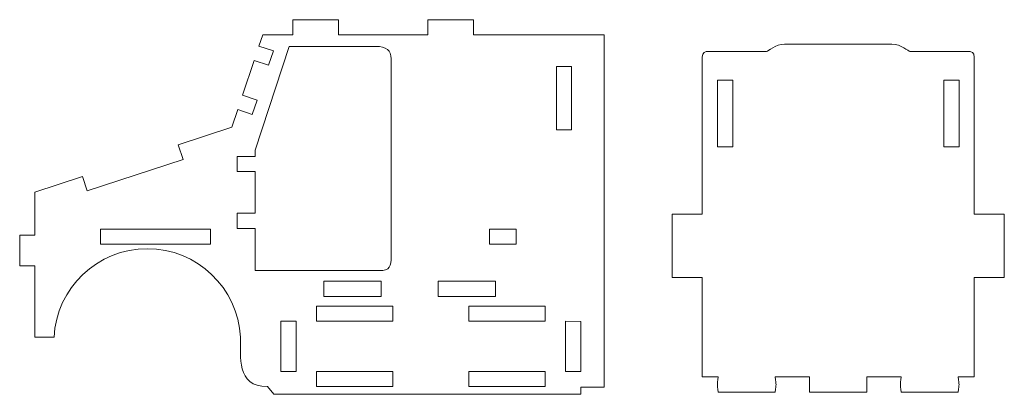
# Model space of a CAD drawing. Header units: millimetres. Extents: x -1094 to 1155, y -1556 to 1707.
# Tile 2 of 149: x -1094 to -706, y -1151 to -1004. Entities that reach past the tile are written whole.
import ezdxf

# ---------------------------------------------------------------- set-up
doc = ezdxf.new("R2010")
doc.units = ezdxf.units.MM
doc.header["$MEASUREMENT"] = 0
doc.layers.add('Layer 1', color=7, linetype='Continuous')

msp = doc.modelspace()

# ---------------------------------------------------------------- linework, layer by layer
at = {"layer": 'Layer 1', "color": 250, "lineweight": 9}
for points, knots in [([(-872.7739, -1010.0318), (-872.7739, -1010.0318), (-863.7039, -1010.0318), (-863.7039, -1010.0318), (-863.7039, -1010.0318), (-863.7039, -1010.0318), (-863.7039, -1148.3818), (-863.7039, -1148.3818), (-863.7039, -1148.3818), (-863.7039, -1148.3818), (-872.8439, -1148.3818), (-872.8439, -1148.3818), (-872.8439, -1148.3818), (-872.8439, -1148.3818), (-872.8439, -1151.1918), (-872.8439, -1151.1918), (-872.8439, -1151.1918), (-872.8439, -1151.1918), (-993.7039, -1151.1918), (-993.7039, -1151.1918), (-993.7039, -1151.1918), (-993.7039, -1151.1918), (-996.1039, -1148.1918), (-996.1039, -1148.1918), (-996.1039, -1148.1918), (-1008.8339, -1148.1918), (-1006.4939, -1136.1818), (-1006.7439, -1128.7718), (-1006.7439, -1128.7718), (-1007.7739, -1109.4018), (-1023.8139, -1094.0018), (-1043.4439, -1094.0018), (-1043.4439, -1094.0018), (-1063.0739, -1094.0018), (-1079.1239, -1109.4118), (-1080.1439, -1128.7918), (-1080.1439, -1128.7918), (-1080.1439, -1128.7918), (-1087.7339, -1128.7918), (-1087.7339, -1128.7918), (-1087.7339, -1128.7918), (-1087.7339, -1128.7918), (-1087.7139, -1100.7118), (-1087.7139, -1100.7118), (-1087.7139, -1100.7118), (-1087.7139, -1100.7118), (-1093.6439, -1100.7118), (-1093.6439, -1100.7118), (-1093.6439, -1100.7118), (-1093.6439, -1100.7118), (-1093.6439, -1088.7118), (-1093.6439, -1088.7118), (-1093.6439, -1088.7118), (-1093.6439, -1088.7118), (-1087.7339, -1088.7118), (-1087.7339, -1088.7118), (-1087.7339, -1088.7118), (-1087.7339, -1088.7118), (-1087.7439, -1071.8318), (-1087.7439, -1071.8318), (-1087.7439, -1071.8318), (-1087.7439, -1071.8318), (-1068.9439, -1065.6418), (-1068.9439, -1065.6418), (-1068.9439, -1065.6418), (-1068.9439, -1065.6418), (-1067.0339, -1071.3218), (-1067.0339, -1071.3218), (-1067.0339, -1071.3218), (-1067.0339, -1071.3218), (-1029.3539, -1058.9118), (-1029.3539, -1058.9118), (-1029.3539, -1058.9118), (-1029.3539, -1058.9118), (-1031.2539, -1053.2318), (-1031.2539, -1053.2318), (-1031.2539, -1053.2318), (-1031.2539, -1053.2318), (-1010.1439, -1046.2818), (-1010.1439, -1046.2818), (-1010.1439, -1046.2818), (-1010.1439, -1046.2818), (-1007.8439, -1039.3718), (-1007.8439, -1039.3718), (-1007.8439, -1039.3718), (-1007.8439, -1039.3718), (-1002.1539, -1041.2818), (-1002.1539, -1041.2818), (-1002.1539, -1041.2818), (-1002.1539, -1041.2818), (-1000.2539, -1035.5918), (-1000.2539, -1035.5918), (-1000.2539, -1035.5918), (-1000.2539, -1035.5918), (-1005.9439, -1033.6818), (-1005.9439, -1033.6818), (-1005.9439, -1033.6818), (-1005.9439, -1033.6818), (-1001.3939, -1020.0618), (-1001.3939, -1020.0618), (-1001.3939, -1020.0618), (-1001.3939, -1020.0618), (-995.7039, -1021.9518), (-995.7039, -1021.9518), (-995.7039, -1021.9518), (-995.7039, -1021.9518), (-993.8039, -1016.2618), (-993.8039, -1016.2618), (-993.8039, -1016.2618), (-993.8039, -1016.2618), (-999.4939, -1014.3718), (-999.4939, -1014.3718), (-999.4939, -1014.3718), (-999.4939, -1014.3718), (-998.0439, -1010.0318), (-998.0439, -1010.0318), (-998.0439, -1010.0318), (-998.0439, -1010.0318), (-986.1639, -1010.0318), (-986.1639, -1010.0318), (-986.1639, -1010.0318), (-986.1639, -1010.0318), (-986.1639, -1004.0418), (-986.1639, -1004.0418), (-986.1639, -1004.0418), (-986.1639, -1004.0418), (-968.1639, -1004.0418), (-968.1639, -1004.0418), (-968.1639, -1004.0418), (-968.1639, -1004.0418), (-968.1639, -1010.0318), (-968.1639, -1010.0318), (-968.1639, -1010.0318), (-968.1639, -1010.0318), (-933.0539, -1010.0318), (-933.0539, -1010.0318), (-933.0539, -1010.0318), (-933.0539, -1010.0318), (-933.0539, -1004.0418), (-933.0539, -1004.0418), (-933.0539, -1004.0418), (-933.0539, -1004.0418), (-915.0539, -1004.0418), (-915.0539, -1004.0418), (-915.0539, -1004.0418), (-915.0539, -1004.0418), (-915.0539, -1010.0318), (-915.0539, -1010.0318), (-915.0539, -1010.0318), (-915.0539, -1010.0318), (-872.7739, -1010.0318), (-872.7739, -1010.0318)], [0, 0, 0, 0, 0.02564103, 0.02564103, 0.02564103, 0.02564103, 0.05128205, 0.05128205, 0.05128205, 0.05128205, 0.07692308, 0.07692308, 0.07692308, 0.07692308, 0.1025641, 0.1025641, 0.1025641, 0.1025641, 0.12820513, 0.12820513, 0.12820513, 0.12820513, 0.15384615, 0.15384615, 0.15384615, 0.15384615, 0.17948718, 0.17948718, 0.17948718, 0.17948718, 0.20512821, 0.20512821, 0.20512821, 0.20512821, 0.23076923, 0.23076923, 0.23076923, 0.23076923, 0.25641026, 0.25641026, 0.25641026, 0.25641026, 0.28205128, 0.28205128, 0.28205128, 0.28205128, 0.30769231, 0.30769231, 0.30769231, 0.30769231, 0.33333333, 0.33333333, 0.33333333, 0.33333333, 0.35897436, 0.35897436, 0.35897436, 0.35897436, 0.38461538, 0.38461538, 0.38461538, 0.38461538, 0.41025641, 0.41025641, 0.41025641, 0.41025641, 0.43589744, 0.43589744, 0.43589744, 0.43589744, 0.46153846, 0.46153846, 0.46153846, 0.46153846, 0.48717949, 0.48717949, 0.48717949, 0.48717949, 0.51282051, 0.51282051, 0.51282051, 0.51282051, 0.53846154, 0.53846154, 0.53846154, 0.53846154, 0.56410256, 0.56410256, 0.56410256, 0.56410256, 0.58974359, 0.58974359, 0.58974359, 0.58974359, 0.61538462, 0.61538462, 0.61538462, 0.61538462, 0.64102564, 0.64102564, 0.64102564, 0.64102564, 0.66666667, 0.66666667, 0.66666667, 0.66666667, 0.69230769, 0.69230769, 0.69230769, 0.69230769, 0.71794872, 0.71794872, 0.71794872, 0.71794872, 0.74358974, 0.74358974, 0.74358974, 0.74358974, 0.76923077, 0.76923077, 0.76923077, 0.76923077, 0.79487179, 0.79487179, 0.79487179, 0.79487179, 0.82051282, 0.82051282, 0.82051282, 0.82051282, 0.84615385, 0.84615385, 0.84615385, 0.84615385, 0.87179487, 0.87179487, 0.87179487, 0.87179487, 0.8974359, 0.8974359, 0.8974359, 0.8974359, 0.92307692, 0.92307692, 0.92307692, 0.92307692, 0.94871795, 0.94871795, 0.94871795, 0.94871795, 1, 1, 1, 1]), ([(-1001.0239, -1086.0818), (-1001.0239, -1086.0818), (-1008.0839, -1086.0818), (-1008.0839, -1086.0818), (-1008.0839, -1086.0818), (-1008.0839, -1086.0818), (-1008.0839, -1080.0818), (-1008.0839, -1080.0818), (-1008.0839, -1080.0818), (-1008.0839, -1080.0818), (-1001.0239, -1080.0818), (-1001.0239, -1080.0818), (-1001.0239, -1080.0818), (-1001.0239, -1080.0818), (-1001.0239, -1063.7118), (-1001.0239, -1063.7118), (-1001.0239, -1063.7118), (-1001.0239, -1063.7118), (-1008.0839, -1063.7218), (-1008.0839, -1063.7218), (-1008.0839, -1063.7218), (-1008.0839, -1063.7218), (-1008.0839, -1057.7218), (-1008.0839, -1057.7218), (-1008.0839, -1057.7218), (-1008.0839, -1057.7218), (-1001.0239, -1057.7218), (-1001.0239, -1057.7218), (-1001.0239, -1057.7218), (-1001.0239, -1057.7218), (-1001.0239, -1055.2818), (-1001.0239, -1055.2818), (-1001.0239, -1055.2818), (-1001.0239, -1055.2818), (-987.6039, -1014.5218), (-987.6039, -1014.5218), (-987.6039, -1014.5218), (-975.3939, -1014.5218), (-965.7239, -1014.5218), (-953.5139, -1014.5218), (-953.5139, -1014.5218), (-949.4939, -1014.5218), (-947.4839, -1015.9918), (-947.4839, -1019.3518), (-947.4839, -1019.3518), (-947.4939, -1047.2518), (-947.5039, -1068.9918), (-947.5039, -1096.8818), (-947.5039, -1096.8818), (-947.5039, -1101.0618), (-947.9839, -1102.6118), (-952.1839, -1102.6118), (-952.1839, -1102.6118), (-952.1839, -1102.6118), (-1001.0239, -1102.6118), (-1001.0239, -1102.6118), (-1001.0239, -1102.6118), (-1001.0239, -1102.6118), (-1001.0239, -1086.0818), (-1001.0239, -1086.0818)], [0, 0, 0, 0, 0.0625, 0.0625, 0.0625, 0.0625, 0.125, 0.125, 0.125, 0.125, 0.1875, 0.1875, 0.1875, 0.1875, 0.25, 0.25, 0.25, 0.25, 0.3125, 0.3125, 0.3125, 0.3125, 0.375, 0.375, 0.375, 0.375, 0.4375, 0.4375, 0.4375, 0.4375, 0.5, 0.5, 0.5, 0.5, 0.5625, 0.5625, 0.5625, 0.5625, 0.625, 0.625, 0.625, 0.625, 0.6875, 0.6875, 0.6875, 0.6875, 0.75, 0.75, 0.75, 0.75, 0.8125, 0.8125, 0.8125, 0.8125, 0.875, 0.875, 0.875, 0.875, 1, 1, 1, 1]), ([(-818.8539, -1150.3418), (-819.2039, -1146.6218), (-819.2039, -1148.1418), (-818.8539, -1144.3418), (-818.8539, -1144.3418), (-818.8539, -1144.3418), (-825.0739, -1144.3418), (-825.0739, -1144.3418), (-825.0739, -1144.3418), (-825.0739, -1144.3418), (-825.0739, -1105.3518), (-825.0739, -1105.3518), (-825.0739, -1105.3518), (-825.0739, -1105.3518), (-836.9339, -1105.3518), (-836.9339, -1105.3518), (-836.9339, -1105.3518), (-836.9339, -1105.3518), (-836.9339, -1080.4718), (-836.9339, -1080.4718), (-836.9339, -1080.4718), (-836.9339, -1080.4718), (-825.0739, -1080.4718), (-825.0739, -1080.4718), (-825.0739, -1080.4718), (-825.0739, -1080.4718), (-825.0739, -1018.7718), (-825.0739, -1018.7718), (-825.0739, -1018.7718), (-825.0739, -1016.9018), (-824.1039, -1016.4618), (-822.3139, -1016.4618), (-822.3139, -1016.4618), (-816.7839, -1016.4618), (-805.6839, -1016.4618), (-799.7939, -1016.4618), (-799.7939, -1016.4618), (-799.1239, -1016.4618), (-796.3739, -1013.6118), (-792.6839, -1013.6118), (-792.6839, -1013.6118), (-778.6239, -1013.6118), (-764.5739, -1013.6118), (-750.5139, -1013.6118), (-750.5139, -1013.6118), (-746.8239, -1013.6118), (-744.0739, -1016.4618), (-743.4139, -1016.4618), (-743.4139, -1016.4618), (-737.5139, -1016.4618), (-726.4239, -1016.4618), (-720.8939, -1016.4618), (-720.8939, -1016.4618), (-719.0939, -1016.4618), (-718.1239, -1016.9018), (-718.1239, -1018.7718), (-718.1239, -1018.7718), (-718.1239, -1018.7718), (-718.1239, -1080.4718), (-718.1239, -1080.4718), (-718.1239, -1080.4718), (-714.1739, -1080.4718), (-710.2239, -1080.4718), (-706.2639, -1080.4718), (-706.2639, -1080.4718), (-706.2639, -1080.4718), (-706.2639, -1105.3518), (-706.2639, -1105.3518), (-706.2639, -1105.3518), (-706.2639, -1105.3518), (-718.1239, -1105.3518), (-718.1239, -1105.3518), (-718.1239, -1105.3518), (-718.1239, -1105.3518), (-718.1239, -1144.3418), (-718.1239, -1144.3418), (-718.1239, -1144.3418), (-718.1239, -1144.3418), (-724.3539, -1144.3418), (-724.3539, -1144.3418), (-724.3539, -1144.3418), (-723.9939, -1148.1418), (-723.9939, -1146.6218), (-724.3539, -1150.3418), (-724.3539, -1150.3418), (-724.3539, -1150.3418), (-746.8539, -1150.3418), (-746.8539, -1150.3418), (-746.8539, -1150.3418), (-747.2039, -1146.6218), (-747.2039, -1148.1418), (-746.8539, -1144.3418), (-746.8539, -1144.3418), (-746.8539, -1144.3418), (-760.3539, -1144.3418), (-760.3539, -1144.3418), (-760.3539, -1144.3418), (-760.3539, -1144.3418), (-760.3539, -1150.3418), (-760.3539, -1150.3418), (-760.3539, -1150.3418), (-760.3539, -1150.3418), (-782.8539, -1150.3418), (-782.8539, -1150.3418), (-782.8539, -1150.3418), (-782.8539, -1150.3418), (-782.8539, -1144.3418), (-782.8539, -1144.3418), (-782.8539, -1144.3418), (-782.8539, -1144.3418), (-796.3539, -1144.3418), (-796.3539, -1144.3418), (-796.3539, -1144.3418), (-795.9939, -1148.1418), (-795.9939, -1146.6218), (-796.3539, -1150.3418), (-796.3539, -1150.3418), (-796.3539, -1150.3418), (-818.8539, -1150.3418), (-818.8539, -1150.3418)], [0, 0, 0, 0, 0.03225806, 0.03225806, 0.03225806, 0.03225806, 0.06451613, 0.06451613, 0.06451613, 0.06451613, 0.09677419, 0.09677419, 0.09677419, 0.09677419, 0.12903226, 0.12903226, 0.12903226, 0.12903226, 0.16129032, 0.16129032, 0.16129032, 0.16129032, 0.19354839, 0.19354839, 0.19354839, 0.19354839, 0.22580645, 0.22580645, 0.22580645, 0.22580645, 0.25806452, 0.25806452, 0.25806452, 0.25806452, 0.29032258, 0.29032258, 0.29032258, 0.29032258, 0.32258065, 0.32258065, 0.32258065, 0.32258065, 0.35483871, 0.35483871, 0.35483871, 0.35483871, 0.38709677, 0.38709677, 0.38709677, 0.38709677, 0.41935484, 0.41935484, 0.41935484, 0.41935484, 0.4516129, 0.4516129, 0.4516129, 0.4516129, 0.48387097, 0.48387097, 0.48387097, 0.48387097, 0.51612903, 0.51612903, 0.51612903, 0.51612903, 0.5483871, 0.5483871, 0.5483871, 0.5483871, 0.58064516, 0.58064516, 0.58064516, 0.58064516, 0.61290323, 0.61290323, 0.61290323, 0.61290323, 0.64516129, 0.64516129, 0.64516129, 0.64516129, 0.67741935, 0.67741935, 0.67741935, 0.67741935, 0.70967742, 0.70967742, 0.70967742, 0.70967742, 0.74193548, 0.74193548, 0.74193548, 0.74193548, 0.77419355, 0.77419355, 0.77419355, 0.77419355, 0.80645161, 0.80645161, 0.80645161, 0.80645161, 0.83870968, 0.83870968, 0.83870968, 0.83870968, 0.87096774, 0.87096774, 0.87096774, 0.87096774, 0.90322581, 0.90322581, 0.90322581, 0.90322581, 0.93548387, 0.93548387, 0.93548387, 0.93548387, 1, 1, 1, 1]), ([(-876.5439, -1022.4018), (-876.5439, -1022.4018), (-876.5439, -1047.2918), (-876.5439, -1047.2918), (-876.5439, -1047.2918), (-876.5439, -1047.2918), (-882.4739, -1047.2918), (-882.4739, -1047.2918), (-882.4739, -1047.2918), (-882.4739, -1047.2918), (-882.4739, -1022.4018), (-882.4739, -1022.4018), (-882.4739, -1022.4018), (-882.4739, -1022.4018), (-876.5439, -1022.4018), (-876.5439, -1022.4018)], [0, 0, 0, 0, 0.2, 0.2, 0.2, 0.2, 0.4, 0.4, 0.4, 0.4, 0.6, 0.6, 0.6, 0.6, 1, 1, 1, 1]), ([(-819.0739, -1027.7518), (-819.0739, -1027.7518), (-819.0739, -1053.9818), (-819.0739, -1053.9818), (-819.0739, -1053.9818), (-819.0739, -1053.9818), (-813.0739, -1053.9818), (-813.0739, -1053.9818), (-813.0739, -1053.9818), (-813.0739, -1053.9818), (-813.0739, -1027.7518), (-813.0739, -1027.7518), (-813.0739, -1027.7518), (-813.0739, -1027.7518), (-819.0739, -1027.7518), (-819.0739, -1027.7518)], [0, 0, 0, 0, 0.2, 0.2, 0.2, 0.2, 0.4, 0.4, 0.4, 0.4, 0.6, 0.6, 0.6, 0.6, 1, 1, 1, 1]), ([(-730.0639, -1027.7518), (-730.0639, -1027.7518), (-730.0639, -1053.9818), (-730.0639, -1053.9818), (-730.0639, -1053.9818), (-730.0639, -1053.9818), (-724.0639, -1053.9818), (-724.0639, -1053.9818), (-724.0639, -1053.9818), (-724.0639, -1053.9818), (-724.0639, -1027.7518), (-724.0639, -1027.7518), (-724.0639, -1027.7518), (-724.0639, -1027.7518), (-730.0639, -1027.7518), (-730.0639, -1027.7518)], [0, 0, 0, 0, 0.2, 0.2, 0.2, 0.2, 0.4, 0.4, 0.4, 0.4, 0.6, 0.6, 0.6, 0.6, 1, 1, 1, 1]), ([(-1018.6039, -1086.2818), (-1018.6039, -1086.2818), (-1018.6039, -1092.2818), (-1018.6039, -1092.2818), (-1018.6039, -1092.2818), (-1018.6039, -1092.2818), (-1061.8739, -1092.2818), (-1061.8739, -1092.2818), (-1061.8739, -1092.2818), (-1061.8739, -1092.2818), (-1061.8739, -1086.2818), (-1061.8739, -1086.2818), (-1061.8739, -1086.2818), (-1061.8739, -1086.2818), (-1018.6039, -1086.2818), (-1018.6039, -1086.2818)], [0, 0, 0, 0, 0.2, 0.2, 0.2, 0.2, 0.4, 0.4, 0.4, 0.4, 0.6, 0.6, 0.6, 0.6, 1, 1, 1, 1]), ([(-898.3439, -1086.2818), (-898.3439, -1086.2818), (-898.3439, -1092.2818), (-898.3439, -1092.2818), (-898.3439, -1092.2818), (-898.3439, -1092.2818), (-908.8439, -1092.2818), (-908.8439, -1092.2818), (-908.8439, -1092.2818), (-908.8439, -1092.2818), (-908.8439, -1086.2818), (-908.8439, -1086.2818), (-908.8439, -1086.2818), (-908.8439, -1086.2818), (-898.3439, -1086.2818), (-898.3439, -1086.2818)], [0, 0, 0, 0, 0.2, 0.2, 0.2, 0.2, 0.4, 0.4, 0.4, 0.4, 0.6, 0.6, 0.6, 0.6, 1, 1, 1, 1]), ([(-973.9839, -1106.7718), (-973.9839, -1106.7718), (-973.9839, -1112.7718), (-973.9839, -1112.7718), (-973.9839, -1112.7718), (-973.9839, -1112.7718), (-951.4839, -1112.7718), (-951.4839, -1112.7718), (-951.4839, -1112.7718), (-951.4839, -1112.7718), (-951.4839, -1106.7718), (-951.4839, -1106.7718), (-951.4839, -1106.7718), (-951.4839, -1106.7718), (-973.9839, -1106.7718), (-973.9839, -1106.7718)], [0, 0, 0, 0, 0.2, 0.2, 0.2, 0.2, 0.4, 0.4, 0.4, 0.4, 0.6, 0.6, 0.6, 0.6, 1, 1, 1, 1]), ([(-928.9839, -1106.7718), (-928.9839, -1106.7718), (-928.9839, -1112.7718), (-928.9839, -1112.7718), (-928.9839, -1112.7718), (-928.9839, -1112.7718), (-906.4839, -1112.7718), (-906.4839, -1112.7718), (-906.4839, -1112.7718), (-906.4839, -1112.7718), (-906.4839, -1106.7718), (-906.4839, -1106.7718), (-906.4839, -1106.7718), (-906.4839, -1106.7718), (-928.9839, -1106.7718), (-928.9839, -1106.7718)], [0, 0, 0, 0, 0.2, 0.2, 0.2, 0.2, 0.4, 0.4, 0.4, 0.4, 0.6, 0.6, 0.6, 0.6, 1, 1, 1, 1]), ([(-946.8739, -1116.5218), (-946.8739, -1116.5218), (-946.8739, -1122.5218), (-946.8739, -1122.5218), (-946.8739, -1122.5218), (-946.8739, -1122.5218), (-976.8739, -1122.5218), (-976.8739, -1122.5218), (-976.8739, -1122.5218), (-976.8739, -1122.5218), (-976.8739, -1116.5218), (-976.8739, -1116.5218), (-976.8739, -1116.5218), (-976.8739, -1116.5218), (-946.8739, -1116.5218), (-946.8739, -1116.5218)], [0, 0, 0, 0, 0.2, 0.2, 0.2, 0.2, 0.4, 0.4, 0.4, 0.4, 0.6, 0.6, 0.6, 0.6, 1, 1, 1, 1]), ([(-886.8739, -1116.5218), (-886.8739, -1116.5218), (-886.8739, -1122.5218), (-886.8739, -1122.5218), (-886.8739, -1122.5218), (-886.8739, -1122.5218), (-916.8739, -1122.5218), (-916.8739, -1122.5218), (-916.8739, -1122.5218), (-916.8739, -1122.5218), (-916.8739, -1116.5218), (-916.8739, -1116.5218), (-916.8739, -1116.5218), (-916.8739, -1116.5218), (-886.8739, -1116.5218), (-886.8739, -1116.5218)], [0, 0, 0, 0, 0.2, 0.2, 0.2, 0.2, 0.4, 0.4, 0.4, 0.4, 0.6, 0.6, 0.6, 0.6, 1, 1, 1, 1]), ([(-990.9339, -1142.1918), (-990.9339, -1142.1918), (-984.9339, -1142.1918), (-984.9339, -1142.1918), (-984.9339, -1142.1918), (-984.9339, -1142.1918), (-984.9339, -1122.5218), (-984.9339, -1122.5218), (-984.9339, -1122.5218), (-984.9339, -1122.5218), (-990.9339, -1122.5218), (-990.9339, -1122.5218), (-990.9339, -1122.5218), (-990.9339, -1122.5218), (-990.9339, -1142.1918), (-990.9339, -1142.1918)], [0, 0, 0, 0, 0.2, 0.2, 0.2, 0.2, 0.4, 0.4, 0.4, 0.4, 0.6, 0.6, 0.6, 0.6, 1, 1, 1, 1]), ([(-872.8439, -1122.5418), (-872.8439, -1122.5418), (-878.8739, -1122.5218), (-878.8739, -1122.5218), (-878.8739, -1122.5218), (-878.8739, -1122.5218), (-878.8739, -1142.1918), (-878.8739, -1142.1918), (-878.8739, -1142.1918), (-878.8739, -1142.1918), (-872.8439, -1142.1918), (-872.8439, -1142.1918), (-872.8439, -1142.1918), (-872.8439, -1142.1918), (-872.8439, -1122.5418), (-872.8439, -1122.5418)], [0, 0, 0, 0, 0.2, 0.2, 0.2, 0.2, 0.4, 0.4, 0.4, 0.4, 0.6, 0.6, 0.6, 0.6, 1, 1, 1, 1]), ([(-946.8739, -1142.1918), (-946.8739, -1142.1918), (-946.8739, -1148.1918), (-946.8739, -1148.1918), (-946.8739, -1148.1918), (-946.8739, -1148.1918), (-976.8739, -1148.1918), (-976.8739, -1148.1918), (-976.8739, -1148.1918), (-976.8739, -1148.1918), (-976.8739, -1142.1918), (-976.8739, -1142.1918), (-976.8739, -1142.1918), (-976.8739, -1142.1918), (-946.8739, -1142.1918), (-946.8739, -1142.1918)], [0, 0, 0, 0, 0.2, 0.2, 0.2, 0.2, 0.4, 0.4, 0.4, 0.4, 0.6, 0.6, 0.6, 0.6, 1, 1, 1, 1]), ([(-886.8739, -1142.1918), (-886.8739, -1142.1918), (-886.8739, -1148.1918), (-886.8739, -1148.1918), (-886.8739, -1148.1918), (-886.8739, -1148.1918), (-916.8739, -1148.1918), (-916.8739, -1148.1918), (-916.8739, -1148.1918), (-916.8739, -1148.1918), (-916.8739, -1142.1918), (-916.8739, -1142.1918), (-916.8739, -1142.1918), (-916.8739, -1142.1918), (-886.8739, -1142.1918), (-886.8739, -1142.1918)], [0, 0, 0, 0, 0.2, 0.2, 0.2, 0.2, 0.4, 0.4, 0.4, 0.4, 0.6, 0.6, 0.6, 0.6, 1, 1, 1, 1])]:
    msp.add_open_spline(points, degree=3, knots=knots, dxfattribs=at)
msp.add_open_spline([(-1001.0239, -1087.6018), (-1001.0239, -1087.6018), (-1001.0239, -1087.6018), (-1001.0239, -1087.6018)], degree=3, dxfattribs=at)

doc.saveas('drawing.dxf')
